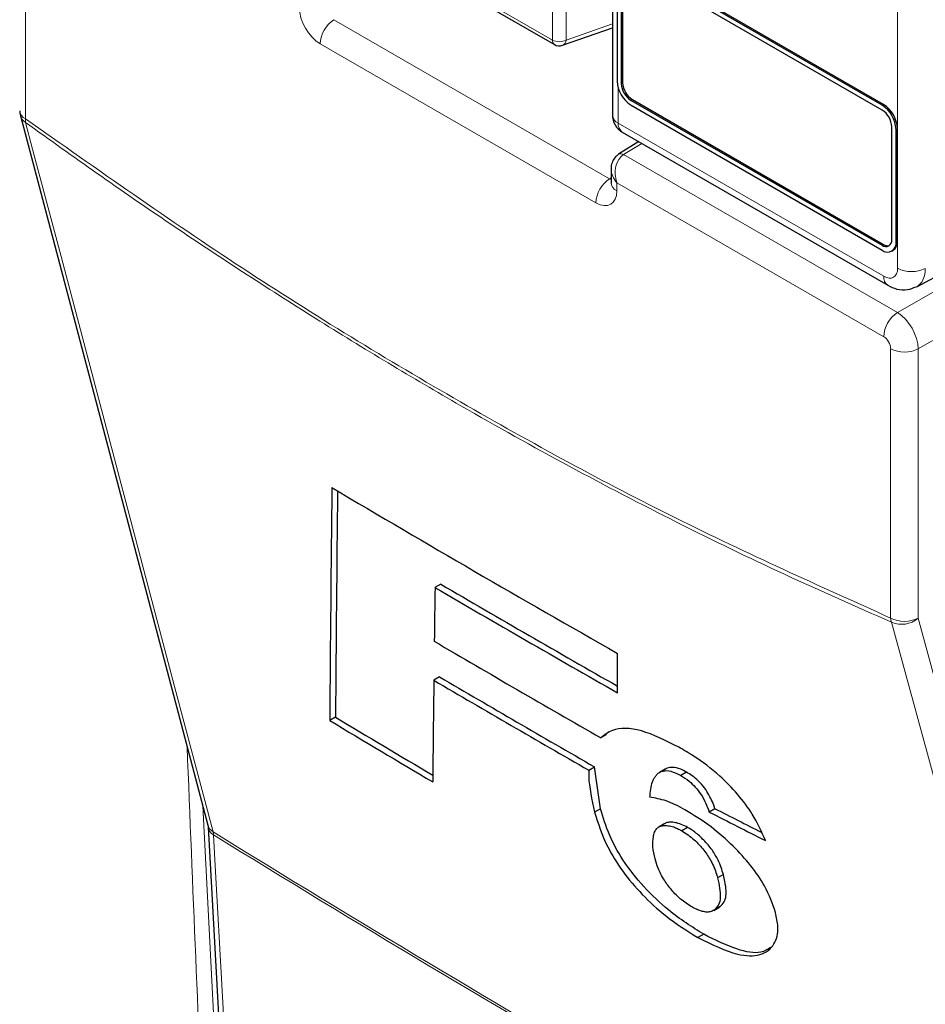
# Paper-space layout 'Blatt4' of a CAD drawing. Header units: millimetres. Extents: x 5 to 418, y 2 to 292.
# Tile 18 of 118: x 112.83 to 120.48, y 173.79 to 182.12. Entities that reach past the tile are written whole.
import ezdxf

# ---------------------------------------------------------------- set-up
doc = ezdxf.new("R2010")
doc.units = ezdxf.units.MM

psp = doc.layouts.new('Blatt4')

# ---------------------------------------------------------------- linework, layer by layer
at = {"color": 7, "linetype": 'Continuous', "lineweight": 18}
for p, q in [((120.2469, 180.0142), (120.2469, 191.4006)), ((112.8773, 183.5539), (112.8773, 181.2778)), ((116.0896, 182.6588), (117.3291, 181.9432)), ((117.3291, 181.9432), (117.3291, 182.3959)), ((117.4459, 182.3953), (117.4459, 181.9426)), ((115.4834, 182.115), (117.8132, 180.7701)), ((117.4459, 181.9426), (117.837, 182.0802)), ((117.6974, 180.5672), (115.3676, 181.9121)), ((117.8858, 181.5365), (117.8858, 181.2411)), ((117.9114, 181.5759), (117.9232, 181.5827)), ((117.9939, 181.433), (118.0057, 181.4398)), ((120.1152, 181.3923), (120.127, 181.3991)), ((117.8858, 181.2411), (120.1291, 179.9461)), ((120.2331, 181.1882), (120.2448, 181.195)), ((118.0853, 181.0696), (117.9311, 180.9742)), ((117.9311, 180.9742), (120.2447, 179.6386)), ((117.8132, 180.7701), (117.8254, 180.7776)), ((120.1289, 179.4357), (117.8742, 180.7373)), ((117.8742, 180.7373), (117.8742, 180.6692)), ((120.2447, 179.6386), (121.6727, 180.463)), ((120.1152, 180.2084), (120.127, 180.2152)), ((120.2331, 180.2356), (120.2448, 180.2424)), ((121.8274, 180.1441), (120.4214, 179.3325)), ((120.1878, 177.0575), (120.1878, 179.3336)), ((120.4214, 179.3325), (120.4214, 177.0564)), ((114.3762, 175.4696), (114.6705, 169.6484)), ((114.4663, 175.2252), (114.4628, 175.2496))]:
    psp.add_line(p, q, dxfattribs=at)
at = {"color": 7, "linetype": 'Continuous', "lineweight": 25}
for p, q in [((117.837, 183.4491), (117.837, 181.3092)), ((116.1068, 182.6206), (117.3463, 181.9051)), ((120.1152, 181.3923), (117.9939, 182.617)), ((120.127, 181.3991), (118.0057, 182.6238)), ((117.876, 182.5489), (117.876, 181.5963)), ((117.9114, 182.5285), (117.9114, 181.5759)), ((117.9232, 182.5353), (117.9232, 181.5827)), ((120.1152, 181.3515), (117.9939, 182.5761)), ((117.4156, 181.8986), (117.837, 182.0468)), ((118.0057, 181.4398), (120.127, 180.2152)), ((117.9939, 181.433), (120.1152, 180.2084)), ((117.9939, 181.3921), (120.1152, 180.1675)), ((112.8341, 181.3033), (114.4195, 175.3057)), ((120.1977, 180.256), (120.1977, 181.2086)), ((120.2331, 180.2356), (120.2331, 181.1882)), ((120.2448, 180.2424), (120.2448, 181.195)), ((117.9203, 181.1648), (120.1636, 179.8698)), ((118.0603, 181.084), (117.8883, 180.9777)), ((117.8254, 180.8534), (117.8254, 180.7373)), ((120.4077, 179.8583), (121.5963, 180.4974)), ((120.1985, 180.1593), (120.2103, 180.1661)), ((116.3862, 177.3441), (116.3374, 177.3159)), ((117.8811, 176.4255), (117.8805, 176.7589)), ((116.3764, 176.5603), (116.3276, 176.5321)), ((115.497, 176.2198), (115.4482, 176.1916)), ((117.7876, 176.0738), (117.7388, 176.0457)), ((117.6366, 175.7716), (117.6854, 175.7997)), ((117.7352, 175.4459), (117.6854, 175.7997)), ((118.2835, 175.7804), (118.2347, 175.7522)), ((118.2989, 175.7882), (118.25, 175.7601)), ((118.2989, 175.7882), (118.2838, 175.7798)), ((118.4628, 175.7545), (118.414, 175.7263)), ((117.7352, 175.4459), (117.6864, 175.4178)), ((118.7035, 175.4457), (118.6547, 175.4176)), ((114.4216, 175.29), (114.7353, 169.5759)), ((118.2795, 175.3203), (118.2306, 175.2921)), ((118.4721, 175.2876), (118.4233, 175.2594)), ((118.7748, 174.8886), (118.726, 174.8605)), ((118.6928, 174.5865), (118.7416, 174.6146)), ((118.7452, 174.6167), (118.6963, 174.5886)), ((118.6081, 174.3838), (118.5593, 174.3557))]:
    psp.add_line(p, q, dxfattribs=at)
at = {"color": 7, "linetype": 'Continuous', "lineweight": 18, "flags": 128}
for points in [[(112.8774, 181.2472), (112.9374, 181.0202), (113.1775, 180.1121), (114.1375, 176.48), (114.4628, 175.2496)], [(120.4214, 177.0564), (121.2402, 174.049), (122.0631, 171.0262)], [(121.8376, 170.9922), (121.7755, 171.2204), (121.5269, 172.1334), (120.5326, 175.7853), (120.1958, 177.0224)], [(114.4663, 175.2252), (114.4807, 174.9622), (114.5385, 173.9101), (114.78, 169.5111)]]:
    psp.add_lwpolyline(points, dxfattribs=at)
at = {"color": 7, "linetype": 'Continuous', "lineweight": 18}
for centre, radius, start, end in [((115.6242, 181.9002), 0.2568, 123.22971, 177.34769), ((117.3707, 181.9391), 0.0419, 174.35552, 234.3323), ((117.388, 182.0573), 0.1284, 242.65648, 296.76622), ((117.3943, 181.9457), 0.0516, 294.37827, 356.63727), ((112.9104, 181.3531), 0.0823, 185.07867, 246.24147), ((112.9248, 181.3288), 0.0944, 195.71338, 239.84772), ((112.9895, 181.2631), 0.1131, 172.52459, 188.06836), ((117.9189, 181.3165), 0.0823, 185.07867, 246.24147), ((117.9676, 181.2322), 0.0823, 173.76303, 234.92479), ((117.9068, 180.9402), 0.0418, 54.47347, 116.34191), ((117.9539, 180.5553), 0.2568, 123.22971, 177.34769), ((117.9052, 180.743), 0.0801, 184.12934, 247.1908), ((120.2109, 179.9372), 0.0823, 173.76448, 234.90884), ((120.3649, 180.2423), 0.2568, 242.65648, 296.76622), ((120.3854, 179.4238), 0.2568, 123.22971, 177.34769), ((120.3058, 179.5618), 0.2568, 242.65648, 296.76622), ((120.3058, 177.2857), 0.2568, 242.65648, 296.76622), ((120.3298, 177.0714), 0.1427, 185.58779, 200.0952), ((120.2817, 177.2181), 0.2137, 246.29398, 310.8229), ((114.5102, 175.3311), 0.0943, 195.63413, 239.7966), ((114.5051, 175.2997), 0.084, 186.06194, 242.49635), ((187.7787, 293.734), 139.3333, 238.251564, 241.753812), ((187.7799, 293.705), 139.3283, 238.251374, 241.754002)]:
    psp.add_arc(centre, radius, start, end, dxfattribs=at)
at = {"color": 7, "linetype": 'Continuous', "lineweight": 25}
for centre, radius, start, end in [((117.388, 181.9772), 0.0833, 240.00269, 289.37982), ((118.1319, 181.6079), 0.2561, 182.60548, 237.39452), ((118.0905, 181.584), 0.1793, 182.60548, 237.39452), ((118.1023, 181.5908), 0.1793, 182.60548, 237.39452), ((119.9772, 181.1766), 0.2561, 2.60548, 57.39452), ((119.989, 181.1834), 0.2561, 2.60548, 57.39452), ((112.9951, 181.3458), 0.1667, 180, 194.80635), ((118.0036, 181.3092), 0.1667, 180, 240.00269), ((120.0186, 181.2005), 0.1793, 2.60548, 57.39452), ((120.1474, 180.2478), 0.0509, 230.79671, 9.21404), ((120.1612, 180.2239), 0.0728, 230.79671, 9.21404), ((120.1622, 180.2657), 0.0616, 235.14354, 285.99325), ((120.1632, 180.2334), 0.0822, 305.01333, 6.29885), ((187.0905, 298.7641), 140.2687, 239.294828, 240.435019), ((187.4597, 298.8317), 140.7994, 239.659897, 240.385068), ((187.4596, 298.7754), 140.7018, 239.659697, 240.362303), ((187.2884, 297.7396), 140.1661, 239.586627, 240.251489), ((187.1647, 296.9517), 139.7096, 239.533751, 240.15463), ((187.1809, 296.9236), 139.6446, 239.533533, 240.1547), ((185.8558, 293.2285), 136.5829, 238.969513, 239.394405), ((185.8555, 293.1727), 136.4856, 238.969003, 239.370685)]:
    psp.add_arc(centre, radius, start, end, dxfattribs=at)
at = {"color": 7, "linetype": 'Continuous', "lineweight": 18}
for centre, major_axis, ratio, start_param, end_param in [((115.3677, 182.1162), (-0.125, 0.2165), 0.577557, 0.785632, 2.356124), ((117.992, 180.8053), (-0.0223, 0.1825), 0.71152, 0.311367, 1.86471), ((117.8152, 180.8394), (-0.0374, 0.0747), 0.575107, 2.391031, 2.605162), ((117.992, 180.8053), (0.147, -0.1105), 0.711499, 3.664378, 4.418325), ((117.6974, 180.7713), (-0.125, 0.2166), 0.577206, 2.356428, 3.92692), ((120.129, 180.0823), (-0.0834, 0.1444), 0.577206, 2.356428, 3.92692), ((120.2469, 180.1503), (-0.1623, 0.2912), 0.577293, 3.119125, 3.935643), ((120.2467, 179.4357), (-0.125, 0.2165), 0.56389, 3.927223, 5.497715), ((120.1289, 179.3676), (-0.0417, 0.0722), 0.577557, 3.927224, 5.497716)]:
    psp.add_ellipse(centre, major_axis=major_axis, ratio=ratio, start_param=start_param, end_param=end_param, dxfattribs=at)
at = {"color": 7, "linetype": 'Continuous', "lineweight": 25}
for centre, major_axis, ratio, start_param, end_param in [((1378.3122, 4332.5949), (1231.9163, 4286.1985), 0.064859, 2.910951, 2.91282), ((1377.7854, 4330.7315), (1231.3548, 4284.2449), 0.064859, 2.911007, 2.912822), ((1318.5235, 4107.8231), (1171.6385, 4063.2366), 0.066363, 2.903727, 2.904168), ((1398.0253, 4404.1828), (1250.9697, 4360.0033), 0.064047, 2.912272, 2.913078), ((224.2992, 236.0797), (148.8685, 7.3204), 0.541565, 3.897586, 3.901303), ((224.3, 236.0793), (148.9375, 7.3238), 0.541565, 3.89758, 3.902097)]:
    psp.add_ellipse(centre, major_axis=major_axis, ratio=ratio, start_param=start_param, end_param=end_param, dxfattribs=at)
at = {"color": 7, "linetype": 'Continuous', "lineweight": 18}
for points, knots in [([(112.8773, 181.2778), (113.4866, 180.8484), (114.7078, 179.9878), (116.5432, 178.8702), (118.3744, 177.873), (119.5825, 177.3297), (120.1878, 177.0575)], [0, 0, 0, 0, 0.250822, 0.502682, 0.750834, 1, 1, 1, 1]), ([(120.1958, 177.0224), (119.8945, 177.1548), (119.2918, 177.4196), (118.3828, 177.8613), (117.4706, 178.3358), (116.656, 178.7904), (115.9409, 179.2116), (115.3258, 179.5893), (114.7109, 179.9821), (114.0964, 180.3903), (113.4848, 180.8107), (113.0791, 181.1022), (112.8774, 181.2472)], [0, 0, 0, 0, 0.1240156, 0.248154, 0.3726687, 0.4973114, 0.5811585, 0.6650056, 0.7488917, 0.8328946, 0.9169361, 1, 1, 1, 1]), ([(114.5519, 169.6458), (114.5493, 169.6896), (114.5364, 169.9087), (114.4829, 170.8297), (114.3654, 172.8841), (114.2903, 174.783), (114.2433, 175.9724)], [0, 0, 0, 0, 0.02091, 0.104552, 0.439119, 1, 1, 1, 1])]:
    psp.add_open_spline(points, degree=3, knots=knots, dxfattribs=at)
at = {"color": 7, "linetype": 'Continuous', "lineweight": 25}
for points, knots in [([(117.8883, 180.9777), (117.8758, 180.9679), (117.8514, 180.9488), (117.8315, 180.9056), (117.8233, 180.8707), (117.8263, 180.8505), (117.8268, 180.8466)], [0, 0, 0, 0, 0.309312, 0.603282, 0.923148, 1, 1, 1, 1]), ([(117.8254, 180.7373), (117.8249, 180.7334), (117.8244, 180.7292), (117.825, 180.731), (117.8251, 180.7311)], [0, 0, 0, 0, 0.911933, 1, 1, 1, 1]), ([(120.1636, 179.8698), (120.1887, 179.8579), (120.2411, 179.8329), (120.3272, 179.8261), (120.3789, 179.8477), (120.4023, 179.8575)], [0, 0, 0, 0, 0.333697, 0.697753, 1, 1, 1, 1]), ([(118.3977, 175.9664), (118.2887, 176.0207), (118.0697, 176.1298), (117.8503, 176.1313), (117.769, 176.0688), (117.7388, 176.0457)], [0, 0, 0, 0, 0.383777, 0.771157, 1, 1, 1, 1]), ([(119.1304, 175.1758), (119.0978, 175.2492), (119.0411, 175.3773), (118.8986, 175.5712), (118.7251, 175.7458), (118.5523, 175.8754), (118.439, 175.9421), (118.3977, 175.9664)], [0, 0, 0, 0, 0.242898, 0.423748, 0.604567, 0.855851, 1, 1, 1, 1]), ([(118.4628, 175.7545), (118.4462, 175.7632), (118.4029, 175.7858), (118.3442, 175.7998), (118.3131, 175.7919), (118.2989, 175.7882)], [0, 0, 0, 0, 0.251252, 0.656068, 1, 1, 1, 1]), ([(117.6366, 175.7716), (117.6364, 175.7535), (117.6349, 175.6485), (117.6631, 175.5223), (117.6864, 175.4178)], [0, 0, 0, 0, 0.171728, 1, 1, 1, 1]), ([(118.1534, 175.5427), (118.1552, 175.5659), (118.1587, 175.6123), (118.1717, 175.6637), (118.1873, 175.7007), (118.2034, 175.7252), (118.2231, 175.7466), (118.241, 175.7556), (118.25, 175.7601)], [0, 0, 0, 0, 0.2423275, 0.4861005, 0.6122959, 0.7391726, 0.8688442, 1, 1, 1, 1]), ([(118.25, 175.7601), (118.2602, 175.763), (118.2875, 175.7708), (118.343, 175.7625), (118.3924, 175.7373), (118.414, 175.7263)], [0, 0, 0, 0, 0.251222, 0.672178, 1, 1, 1, 1]), ([(118.414, 175.7263), (118.4378, 175.7116), (118.4793, 175.6859), (118.5383, 175.6292), (118.5888, 175.5647), (118.627, 175.4919), (118.6454, 175.4427), (118.6547, 175.4176)], [0, 0, 0, 0, 0.21818, 0.380649, 0.543719, 0.767467, 1, 1, 1, 1]), ([(118.7035, 175.4457), (118.6892, 175.4837), (118.6679, 175.5404), (118.6162, 175.6233), (118.5651, 175.68), (118.512, 175.725), (118.4789, 175.7449), (118.4628, 175.7545)], [0, 0, 0, 0, 0.348571, 0.519746, 0.692402, 0.85082, 1, 1, 1, 1]), ([(118.4492, 175.4371), (118.4221, 175.4516), (118.3679, 175.4807), (118.2646, 175.5241), (118.1978, 175.5353), (118.1534, 175.5427)], [0, 0, 0, 0, 0.250567, 0.501646, 1, 1, 1, 1]), ([(118.6081, 174.3838), (118.509, 174.4464), (118.3388, 174.5537), (118.0979, 174.7821), (117.9217, 175.0063), (117.7986, 175.2372), (117.7576, 175.372), (117.7352, 175.4459)], [0, 0, 0, 0, 0.259387, 0.445273, 0.632087, 0.798204, 1, 1, 1, 1]), ([(117.6864, 175.4178), (117.7159, 175.3222), (117.7643, 175.1656), (117.9172, 174.9164), (118.0885, 174.7142), (118.3098, 174.512), (118.4673, 174.4134), (118.5593, 174.3557)], [0, 0, 0, 0, 0.257779, 0.422516, 0.58704, 0.758554, 1, 1, 1, 1]), ([(119.2147, 174.5681), (119.1896, 174.6416), (119.1463, 174.7679), (119.0079, 174.9684), (118.8511, 175.1407), (118.6584, 175.3093), (118.5225, 175.3923), (118.4492, 175.4371)], [0, 0, 0, 0, 0.23354, 0.40172, 0.569433, 0.767661, 1, 1, 1, 1]), ([(114.4194, 175.3045), (114.4201, 175.302), (114.4211, 175.2983), (114.4216, 175.2892), (114.4217, 175.2862)], [0, 0, 0, 0, 0.667156, 1, 1, 1, 1]), ([(118.1972, 175.0229), (118.1898, 175.0568), (118.1748, 175.1257), (118.179, 175.1974), (118.1919, 175.2484), (118.21, 175.2779), (118.2356, 175.2972), (118.2683, 175.3043), (118.3073, 175.3027), (118.3468, 175.2939), (118.3861, 175.279), (118.4109, 175.266), (118.4233, 175.2594)], [0, 0, 0, 0, 0.175385, 0.35613, 0.452619, 0.550842, 0.632085, 0.715887, 0.797091, 0.880096, 0.939502, 1, 1, 1, 1]), ([(118.4721, 175.2876), (118.4541, 175.2969), (118.4174, 175.3158), (118.3686, 175.3291), (118.3254, 175.3326), (118.295, 175.3299), (118.2833, 175.3212), (118.2803, 175.319)], [0, 0, 0, 0, 0.226831, 0.460847, 0.688029, 0.921405, 1, 1, 1, 1]), ([(118.7748, 174.8886), (118.7624, 174.9285), (118.7419, 174.9938), (118.6817, 175.0975), (118.6111, 175.1804), (118.5379, 175.2471), (118.4924, 175.2751), (118.4721, 175.2876)], [0, 0, 0, 0, 0.294388, 0.483073, 0.67326, 0.854456, 1, 1, 1, 1]), ([(118.4233, 175.2594), (118.4583, 175.2364), (118.5232, 175.1937), (118.6112, 175.0981), (118.6788, 174.995), (118.7099, 174.917), (118.7229, 174.8713), (118.726, 174.8605)], [0, 0, 0, 0, 0.246637, 0.457636, 0.653162, 0.917268, 1, 1, 1, 1]), ([(118.5075, 174.6157), (118.476, 174.6359), (118.4183, 174.673), (118.3361, 174.7556), (118.267, 174.8475), (118.2221, 174.9398), (118.205, 174.9966), (118.1972, 175.0229)], [0, 0, 0, 0, 0.218996, 0.400885, 0.582992, 0.807534, 1, 1, 1, 1]), ([(118.726, 174.8605), (118.7382, 174.8023), (118.7565, 174.7148), (118.7374, 174.6283), (118.7102, 174.602), (118.6963, 174.5886)], [0, 0, 0, 0, 0.492083, 0.740099, 1, 1, 1, 1]), ([(118.7452, 174.6167), (118.7583, 174.6293), (118.794, 174.6634), (118.8041, 174.7591), (118.7839, 174.8487), (118.7748, 174.8886)], [0, 0, 0, 0, 0.245177, 0.663326, 1, 1, 1, 1]), ([(118.6963, 174.5886), (118.6912, 174.5855), (118.6809, 174.5795), (118.6589, 174.5725), (118.6278, 174.5708), (118.5883, 174.5788), (118.5475, 174.5943), (118.5209, 174.6085), (118.5075, 174.6157)], [0, 0, 0, 0, 0.124717, 0.250055, 0.455662, 0.668155, 0.832519, 1, 1, 1, 1]), ([(118.5593, 174.3557), (118.6758, 174.2988), (118.8754, 174.2014), (119.0955, 174.1971), (119.2088, 174.2852), (119.2461, 174.4183), (119.2234, 174.5268), (119.2147, 174.5681)], [0, 0, 0, 0, 0.292301, 0.501145, 0.710004, 0.88957, 1, 1, 1, 1]), ([(119.1721, 174.2713), (119.1471, 174.2556), (119.0797, 174.213), (118.8807, 174.2494), (118.7033, 174.3369), (118.6081, 174.3838)], [0, 0, 0, 0, 0.214344, 0.578658, 1, 1, 1, 1])]:
    psp.add_open_spline(points, degree=3, knots=knots, dxfattribs=at)

doc.saveas('drawing.dxf')
